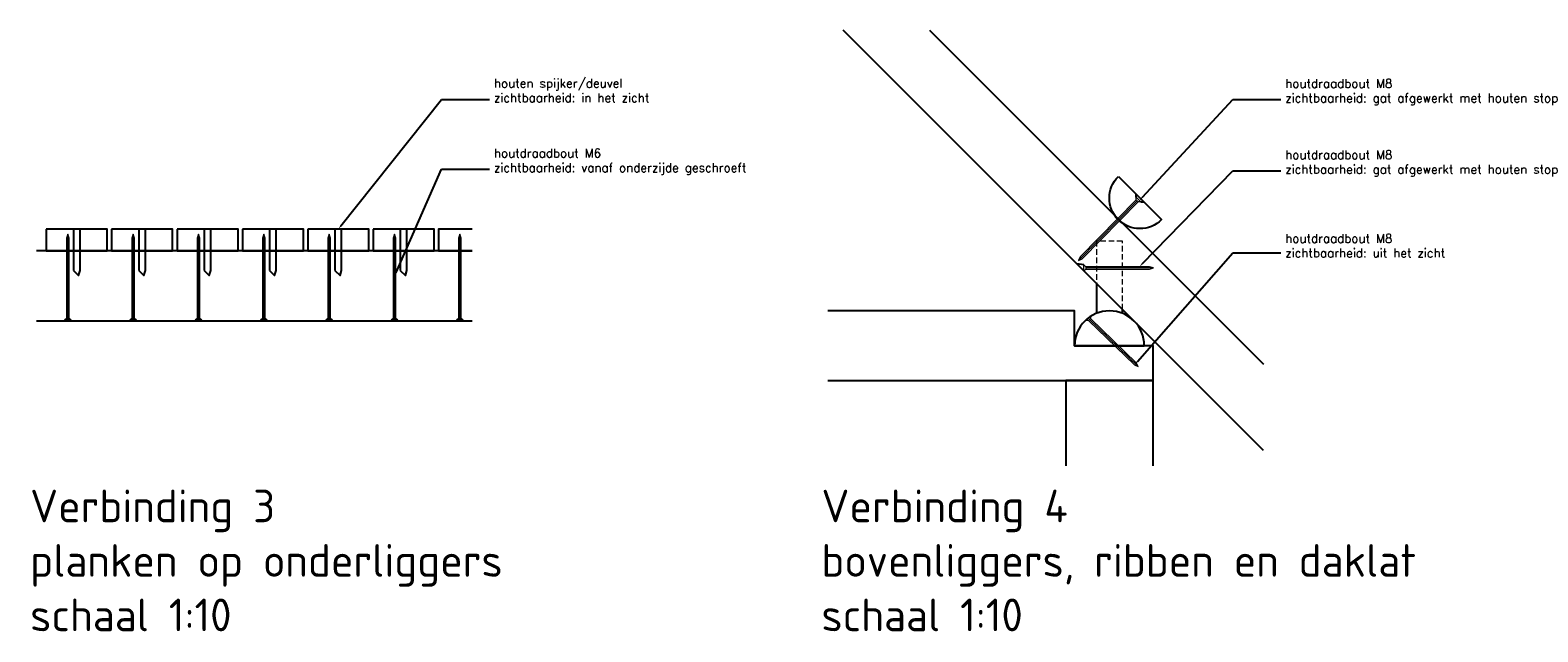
# Model space of a CAD drawing. Header units: metres. Extents: x -170212 to 42557, y -53864 to 18192.
# Tile 25 of 28: x 39096 to 42557, y -76 to 1305. Entities that reach past the tile are written whole.
import ezdxf
from ezdxf import colors
from ezdxf.entities.mleader import LeaderData, LeaderLine
from ezdxf.math import Vec2, Vec3

# ---------------------------------------------------------------- set-up
doc = ezdxf.new("R2010")
doc.units = ezdxf.units.M
doc.header["$LTSCALE"] = 2
doc.linetypes.add('HIDDEN', pattern=[9.525, 6.35, -3.175])
for name, color, linetype, lineweight in [('N-CO-HC-HOUTVORM_HIDDEN-G', 8, 'HIDDEN', 18), ('N-CO-HC-HOUTVORM_ZICHT_1-G', 30, 'Continuous', 25), ('N-CO-HC-OVERIG MATERIAAL-G', 1, 'Continuous', 18), ('X-XX-AL-DETAIL1-T50', 130, 'Continuous', 50)]:
    doc.layers.add(name, color=color, linetype=linetype, lineweight=lineweight)
doc.styles.add('NLCS-ISO-M50-T50', font='NLCS-ISO.ttf', dxfattribs={"height": 0.25})
doc.styles.add('ROMANS', font='romans.shx')
doc.linetypes.add('ZIGZAG', pattern='A,0.00254,-5.08,[131,ltypeshp.shx,S=5.08,R=0,X=-5.08,Y=0],-10.16,[131,ltypeshp.shx,S=5.08,R=180,X=5.08,Y=0],-5.08', length=20.32254)

# ---------------------------------------------------------------- blocks, each defined once
blk = doc.blocks.new('*U358')
at = {"layer": 'N-CO-HC-OVERIG MATERIAAL-G', "linetype": 'ZIGZAG', "ltscale": 0.5}
blk.add_line((-193.2, 0), (0, 0), dxfattribs=at)
at = {"layer": 'N-CO-HC-OVERIG MATERIAAL-G'}
blk.add_lwpolyline([(-184.2, -3), (-1, -3), (-1, 3), (-184.2, 3), (-193.2, 0)], close=True, dxfattribs=at)
at = {"layer": 'N-CO-HC-OVERIG MATERIAAL-G', "flags": 128}
blk.add_lwpolyline([(-1, 3), (3.5, 7.5), (3.5, -7.5), (-1, -3)], dxfattribs=at)
blk = doc.blocks.new('*U359')
at = {"layer": 'N-CO-HC-OVERIG MATERIAAL-G', "linetype": 'ZIGZAG', "ltscale": 0.5}
blk.add_line((-156.3, 0), (0, 0), dxfattribs=at)
at = {"layer": 'N-CO-HC-OVERIG MATERIAAL-G'}
blk.add_lwpolyline([(-147.3, -3), (-1, -3), (-1, 3), (-147.3, 3), (-156.3, 0)], close=True, dxfattribs=at)
at = {"layer": 'N-CO-HC-OVERIG MATERIAAL-G', "flags": 128}
blk.add_lwpolyline([(-1, 3), (3.5, 7.5), (3.5, -7.5), (-1, -3)], dxfattribs=at)

msp = doc.modelspace()

# ---------------------------------------------------------------- linework, layer by layer
at = {"layer": 'N-CO-HC-HOUTVORM_HIDDEN-G', "linetype": 'HIDDEN'}
msp.add_lwpolyline([(41603.6, 663.7), (41603.6, 820.8), (41543.6, 820.8), (41543.6, 723.7)], dxfattribs=at)
at = {"layer": 'N-CO-HC-HOUTVORM_ZICHT_1-G'}
for p, q in [((41635, 921.3), (41635, 927.8)), ((41645.7, 910.8), (41652, 910.8)), ((41515, 766.4), (41498.7, 768.5))]:
    msp.add_line(p, q, dxfattribs=at)
for points in [[(41927, 340.2), (40962.6, 1304.6)], [(41160.6, 1304.6), (41927, 538.2)], [(40110.9, 847.9), (40033.5, 847.9), (40033.5, 797.9), (40110.9, 797.9)], [(40110.9, 797.9), (39110.9, 797.9)], [(41543.6, 723.7), (41543.6, 654.6)], [(40927, 500.5), (41673.6, 500.5), (41673.6, 580.5), (41493.6, 580.5), (41493.6, 660.5), (40927, 660.5)], [(41603.6, 654.6), (41603.6, 663.7)], [(39110.9, 637.9), (40110.9, 637.9)], [(41673.6, 304.6), (41673.6, 500.5), (41473.6, 500.5), (41473.6, 304.6)], [(41543.6, 500.5), (41603.6, 500.5)]]:
    msp.add_lwpolyline(points, dxfattribs=at)
for points in [[(41594, 968.8), (41693, 869.8, -1)], [(41653.6, 580.5, 1), (41493.6, 580.5)]]:
    msp.add_lwpolyline(points, format="xyb", close=True, dxfattribs=at)
for points in [[(39133.5, 847.9), (39133.5, 797.9), (39273.5, 797.9), (39273.5, 847.9)], [(39196, 753.5), (39207.6, 741.9), (39211, 753.5), (39211, 847.9), (39196, 847.9)], [(39283.5, 847.9), (39283.5, 797.9), (39423.5, 797.9), (39423.5, 847.9)], [(39346, 753.5), (39357.6, 741.9), (39361, 753.5), (39361, 847.9), (39346, 847.9)], [(39433.5, 847.9), (39433.5, 797.9), (39573.5, 797.9), (39573.5, 847.9)], [(39496, 753.5), (39507.6, 741.9), (39511, 753.5), (39511, 847.9), (39496, 847.9)], [(39583.5, 847.9), (39583.5, 797.9), (39723.5, 797.9), (39723.5, 847.9)], [(39646, 753.5), (39657.6, 741.9), (39661, 753.5), (39661, 847.9), (39646, 847.9)], [(39733.5, 847.9), (39733.5, 797.9), (39873.5, 797.9), (39873.5, 847.9)], [(39796, 753.5), (39807.6, 741.9), (39811, 753.5), (39811, 847.9), (39796, 847.9)], [(39883.5, 847.9), (39883.5, 797.9), (40023.5, 797.9), (40023.5, 847.9)], [(39946, 753.5), (39957.6, 741.9), (39961, 753.5), (39961, 847.9), (39946, 847.9)]]:
    msp.add_lwpolyline(points, close=True, dxfattribs=at)

# ---------------------------------------------------------------- block references
at = {"layer": 'N-CO-HC-OVERIG MATERIAAL-G'}
for name, p, rotation in [('*U358', (41637.9, 913.6), 45.4369598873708), ('*U358', (39182.8, 643.1), 269.9999999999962), ('*U358', (39332.8, 643.1), 269.9999999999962), ('*U358', (39482.8, 643.1), 269.9999999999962), ('*U358', (39632.8, 643.1), 269.9999999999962), ('*U358', (39782.8, 643.1), 269.9999999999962), ('*U358', (39932.8, 643.1), 269.9999999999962), ('*U358', (40082.8, 643.1), 269.9999999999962), ('*U359', (41518.5, 758.9), 179.9999999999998), ('*U359', (41527.1, 641.3), 136.0425891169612)]:
    msp.add_blockref(name, p, dxfattribs=dict(at, rotation=rotation))

# ---------------------------------------------------------------- texts
at = {"layer": 'X-XX-AL-DETAIL1-T50', "char_height": 75, "attachment_point": 1, "style": 'NLCS-ISO-M50-T50'}
for s, insert in [('{\\C3;Verbinding 3\\Pplanken op onderliggers\\Pschaal 1:10}', (39096.3, 250.3)), ('{\\C3;Verbinding 4\\Pbovenliggers, ribben en daklat\\Pschaal 1:10}', (40912.4, 250.3))]:
    msp.add_mtext_dynamic_manual_height_columns(s, width=1001525.616, gutter_width=625, heights=[0], dxfattribs=dict(at, insert=insert))

# ---------------------------------------------------------------- leaders
ml = msp.add_multileader_mtext('Standard')
ml.set_content('houten spijker/deuvel\\Pzichtbaarheid: in het zicht', color=2, style='ROMANS')
ml.set_leader_properties(color=1)
ml.build(insert=Vec2(0, 0))
ml.multileader.update_dxf_attribs({"has_dogleg": 0, "text_left_attachment_type": 3, "text_right_attachment_type": 3, "dogleg_length": 0.36, "arrow_head_size": 10, "scale": 10})
ctx = ml.context
ctx.base_point, ctx.scale, ctx.char_height, ctx.arrow_head_size, ctx.landing_gap_size, ctx.plane_origin = Vec3(40150.9, 1145.7), 10, 20, 10, 10, Vec3(39987.9, 1092.7)
ctx.left_attachment, ctx.right_attachment = 3, 3
notes = []
notes.append((ctx, [(0, (1, 1, 0), (40147.3, 1145.7), (1, 0), 3.6, [(0, [(39803.5, 847.9), (40040.8, 1145.7)], 0, [])])]))
ctx.mtext.insert, ctx.mtext.flow_direction = Vec3(40160.9, 1192.8), 5
ml = msp.add_multileader_mtext('Standard')
ml.set_content('houtdraadbout M8\\Pzichtbaarheid: gat afgewerkt met houten stop', color=2, style='ROMANS')
ml.set_leader_properties(color=1)
ml.build(insert=Vec2(0, 0))
ml.multileader.update_dxf_attribs({"has_dogleg": 0, "text_left_attachment_type": 3, "text_right_attachment_type": 3, "dogleg_length": 0.36, "arrow_head_size": 10, "scale": 10})
ctx = ml.context
ctx.base_point, ctx.scale, ctx.char_height, ctx.arrow_head_size, ctx.landing_gap_size, ctx.plane_origin = Vec3(41967.1, 1145.7), 10, 20, 10, 10, Vec3(41804, 1092.7)
ctx.left_attachment, ctx.right_attachment = 3, 3
notes.append((ctx, [(0, (1, 1, 0), (41963.5, 1145.7), (1, 0), 3.6, [(0, [(41642.5, 914), (41856.9, 1145.7)], 0, [])])]))
ctx.mtext.insert, ctx.mtext.flow_direction = Vec3(41977.1, 1192.3), 5
ml = msp.add_multileader_mtext('Standard')
ml.set_content('houtdraadbout M6\\Pzichtbaarheid: vanaf onderzijde geschroeft', color=2, style='ROMANS')
ml.set_leader_properties(color=1)
ml.build(insert=Vec2(0, 0))
ml.multileader.update_dxf_attribs({"has_dogleg": 0, "text_left_attachment_type": 3, "text_right_attachment_type": 3, "dogleg_length": 0.36, "arrow_head_size": 10, "scale": 10})
ctx = ml.context
ctx.base_point, ctx.scale, ctx.char_height, ctx.arrow_head_size, ctx.landing_gap_size, ctx.plane_origin = Vec3(40150.9, 985.8), 10, 20, 10, 10, Vec3(39987.9, 932.8)
ctx.left_attachment, ctx.right_attachment = 3, 3
notes.append((ctx, [(0, (1, 1, 0), (40147.3, 985.8), (1, 0), 3.6, [(0, [(39932.8, 739.7), (40040.8, 985.8)], 0, [])])]))
ctx.mtext.insert, ctx.mtext.flow_direction = Vec3(40160.9, 1032.4), 5
ml = msp.add_multileader_mtext('Standard')
ml.set_content('houtdraadbout M8\\Pzichtbaarheid: gat afgewerkt met houten stop', color=2, style='ROMANS')
ml.set_leader_properties(color=1)
ml.build(insert=Vec2(0, 0))
ml.multileader.update_dxf_attribs({"has_dogleg": 0, "text_left_attachment_type": 3, "text_right_attachment_type": 3, "dogleg_length": 0.36, "arrow_head_size": 10, "scale": 10})
ctx = ml.context
ctx.base_point, ctx.scale, ctx.char_height, ctx.arrow_head_size, ctx.landing_gap_size, ctx.plane_origin = Vec3(41967.1, 982), 10, 20, 10, 10, Vec3(41804, 929)
ctx.left_attachment, ctx.right_attachment = 3, 3
notes.append((ctx, [(0, (1, 1, 0), (41963.5, 982), (1, 0), 3.6, [(0, [(41642.5, 761.9), (41856.9, 982)], 0, [])])]))
ctx.mtext.insert, ctx.mtext.flow_direction = Vec3(41977.1, 1028.7), 5
ml = msp.add_multileader_mtext('Standard')
ml.set_content('houtdraadbout M8\\Pzichtbaarheid: uit het zicht', color=2, style='ROMANS')
ml.set_leader_properties(color=1)
ml.build(insert=Vec2(0, 0))
ml.multileader.update_dxf_attribs({"has_dogleg": 0, "text_left_attachment_type": 3, "text_right_attachment_type": 3, "dogleg_length": 0.36, "arrow_head_size": 10, "scale": 10})
ctx = ml.context
ctx.base_point, ctx.scale, ctx.char_height, ctx.arrow_head_size, ctx.landing_gap_size, ctx.plane_origin = Vec3(41967.1, 793.4), 10, 20, 10, 10, Vec3(41804, 740.4)
ctx.left_attachment, ctx.right_attachment = 3, 3
notes.append((ctx, [(0, (1, 1, 0), (41963.5, 793.4), (1, 0), 3.6, [(0, [(41631.1, 536.9), (41856.9, 793.4)], 0, [])])]))
ctx.mtext.insert, ctx.mtext.flow_direction = Vec3(41977.1, 836.7), 5
for ctx, leaders in notes:
    for number, flags, end, landing, length, lines in leaders:
        leader = LeaderData()
        leader.index, (leader.has_last_leader_line, leader.has_dogleg_vector, leader.attachment_direction) = number, flags
        leader.last_leader_point, leader.dogleg_vector, leader.dogleg_length = Vec3(end), Vec3(landing), length
        for number, points, colour, breaks in lines:
            line = LeaderLine()
            line.index, line.vertices, line.color, line.breaks = number, Vec3.list(points), colors.encode_raw_color(colour), breaks
            leader.lines.append(line)
        ctx.leaders.append(leader)

doc.saveas('drawing.dxf')
